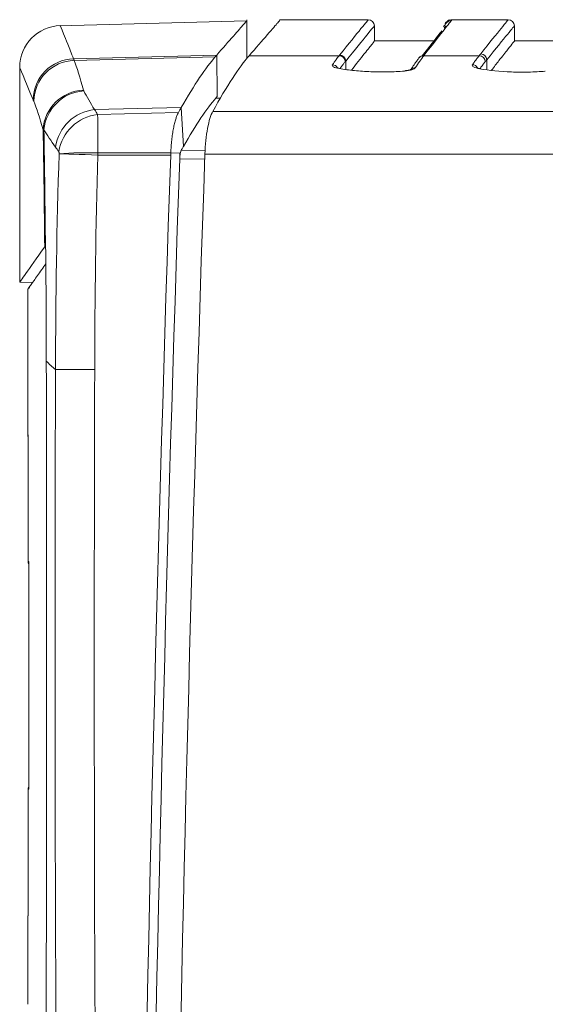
# Model space of a CAD drawing. Header units: millimetres. Extents: x 97 to 538, y 57 to 365.
# Tile 25 of 44: x 343 to 360, y 270 to 302. Entities that reach past the tile are written whole.
import ezdxf

# ---------------------------------------------------------------- set-up
doc = ezdxf.new("R2010")
doc.units = ezdxf.units.MM

msp = doc.modelspace()

# ---------------------------------------------------------------- linework, layer by layer
at = {"color": 7, "linetype": 'Continuous', "lineweight": 15}
for p, q in [((349.881, 301.619), (343.789, 301.46)), ((349.881, 300.381), (349.881, 301.654)), ((353.82, 301.651), (350.944, 301.651)), ((354.02, 301.455), (354.028, 300.972)), ((356.337, 301.455), (356.281, 301.384)), ((356.537, 301.651), (356.506, 301.649)), ((358.363, 301.651), (356.537, 301.651)), ((358.563, 301.455), (358.571, 300.972)), ((355.957, 300.972), (354.028, 300.972)), ((360.545, 300.972), (358.571, 300.972)), ((344.258, 300.387), (348.904, 300.507)), ((344.278, 300.336), (348.859, 300.454)), ((348.904, 300.507), (348.923, 299.162)), ((352.877, 300.487), (349.958, 300.487)), ((357.42, 300.487), (355.623, 300.487)), ((342.511, 293.138), (342.511, 300.111)), ((353.09, 300.312), (353.095, 300.038)), ((357.667, 300.354), (357.672, 300.032)), ((348.877, 299.111), (349.032, 299.108)), ((344.939, 298.739), (347.754, 298.807)), ((345.039, 298.582), (347.662, 298.646)), ((347.754, 298.807), (347.826, 297.547)), ((388.087, 298.68), (348.776, 298.68)), ((345.051, 297.332), (347.412, 297.335)), ((347.41, 297.266), (345.051, 297.265)), ((347.412, 297.335), (347.714, 297.325)), ((347.706, 297.263), (347.702, 297.145)), ((347.753, 297.421), (348.529, 297.412)), ((348.521, 297.299), (388.094, 297.299)), ((348.515, 297.136), (347.702, 297.145)), ((342.929, 293.131), (342.511, 293.138)), ((342.773, 288.192), (342.773, 292.91)), ((343.375, 290.616), (343.375, 290.585)), ((342.781, 288.175), (342.78, 288.192)), ((342.785, 287.792), (342.785, 284.082)), ((342.803, 284.055), (342.801, 284.082)), ((342.808, 283.682), (342.808, 277.102)), ((342.785, 276.703), (342.785, 272.992)), ((342.773, 269.728), (342.773, 272.593)), ((342.78, 272.593), (342.782, 272.618))]:
    msp.add_line(p, q, dxfattribs=at)
at = {"color": 7, "linetype": 'Continuous', "lineweight": 15, "flags": 128}
for points in [[(359.55, 299.99), (359.553, 299.99), (359.566, 299.983)], [(343.792, 297.305), (343.867, 297.303), (343.973, 297.3), (344.106, 297.295), (344.264, 297.29), (344.441, 297.285), (344.635, 297.279), (344.84, 297.272), (345.051, 297.265)], [(342.773, 288.192), (342.777, 288.152), (342.779, 288.142)]]:
    msp.add_lwpolyline(points, dxfattribs=at)
at = {"color": 7, "linetype": 'Continuous', "lineweight": 15}
for centre, radius, start, end in [((343.861, 300.111), 1.35, 91.5, 180), ((353.82, 301.451), 0.2, 1, 90), ((358.363, 301.451), 0.2, 1, 90), ((352.871, 300.283), 0.204, 2.8516, 88.4471), ((352.887, 300.302), 0.203, 2.8205, 88.4801), ((355.617, 300.294), 0.193, 88.3025, 141.8633), ((355.623, 300.301), 0.193, 88.3148, 141.6532), ((357.414, 300.283), 0.204, 2.8512, 88.4454), ((357.464, 300.344), 0.203, 2.7558, 88.5277), ((344.303, 299.031), 1.357, 91.9139, 178.8954), ((344.324, 298.98), 1.357, 91.9319, 178.8443), ((352.651, 299.986), 0.207, 32.3963, 87.7643), ((357.194, 299.987), 0.207, 32.3776, 87.783), ((355.34, 299.904), 0.191, 87.3404, 135.9247), ((344.629, 298.009), 1.359, 92.0125, 176.8251), ((344.687, 297.952), 1.397, 94.0134, 174.5109), ((345.097, 297.306), 1.442, 96.276, 171.2809), ((345.213, 297.139), 1.454, 96.8695, 170.5083), ((344.641, 285.287), 12.052, 88.052, 94.0426), ((2516.341, 222.915), 2169.096, 178.034784, 179.990717), ((345.197, 292.288), 2.494, 223.0851, 232.3487), ((342.985, 284.082), 0.2, 180, 206.1871), ((342.985, 284.082), 0.2, 180.0037, 205.4882), ((342.984, 276.703), 0.2, 154.5487, 180.0026)]:
    msp.add_arc(centre, radius, start, end, dxfattribs=at)
for points, knots in [([(343.825, 301.461), (343.825, 301.461), (343.862, 301.371), (343.971, 301.102), (344.016, 300.99), (344.097, 300.789), (344.126, 300.717), (344.189, 300.56), (344.222, 300.476), (344.258, 300.387)], [0, 0, 0, 0, 0.5, 0.5, 0.75, 0.75, 0.875, 0.875, 1, 1, 1, 1]), ([(348.904, 300.507), (349.099, 300.728), (349.487, 301.171), (349.815, 301.545), (349.859, 301.594), (349.88, 301.619)], [0, 0, 0, 0, 0.333851, 0.667373, 1, 1, 1, 1]), ([(349.958, 300.487), (350.17, 300.731), (350.593, 301.221), (350.92, 301.596), (350.937, 301.616), (350.944, 301.625)], [0, 0, 0, 0, 0.356027, 0.712039, 1, 1, 1, 1]), ([(352.892, 300.506), (353.198, 300.884), (353.43, 301.171), (353.741, 301.555), (353.82, 301.651), (353.82, 301.651)], [0, 0, 0, 0, 0.5, 0.5, 1, 1, 1, 1]), ([(354.02, 301.455), (354.02, 301.455), (353.941, 301.359), (353.629, 300.976), (353.396, 300.69), (353.09, 300.312)], [0, 0, 0, 0, 0.5, 0.5, 1, 1, 1, 1]), ([(356.537, 301.651), (356.537, 301.651), (356.461, 301.554), (356.156, 301.166), (355.928, 300.877), (355.629, 300.494)], [0, 0, 0, 0, 0.5, 0.5, 1, 1, 1, 1]), ([(356.532, 301.642), (356.523, 301.643), (356.463, 301.653), (356.425, 301.598), (356.37, 301.567), (356.333, 301.513), (356.282, 301.452), (356.259, 301.425)], [0, 0, 0, 0, 0.02501, 0.170344, 0.356093, 0.709292, 1, 1, 1, 1]), ([(356.488, 301.641), (356.481, 301.643), (356.422, 301.653), (356.385, 301.592), (356.342, 301.568), (356.323, 301.539), (356.312, 301.523)], [0, 0, 0, 0, 0.029855, 0.274657, 0.570214, 1, 1, 1, 1]), ([(357.469, 300.548), (357.764, 300.913), (357.987, 301.189), (358.287, 301.558), (358.363, 301.651), (358.363, 301.651)], [0, 0, 0, 0, 0.5, 0.5, 1, 1, 1, 1]), ([(358.563, 301.455), (358.563, 301.455), (358.487, 301.362), (358.186, 300.993), (357.962, 300.718), (357.667, 300.354)], [0, 0, 0, 0, 0.5, 0.5, 1, 1, 1, 1]), ([(355.575, 300.484), (355.685, 300.625), (355.954, 300.968), (356.166, 301.237), (356.204, 301.285), (356.209, 301.292)], [0, 0, 0, 0, 0.3742753, 0.9161824, 1, 1, 1, 1]), ([(353.275, 300.014), (353.427, 300.208), (353.738, 300.604), (353.976, 300.905), (354.011, 300.949), (354.028, 300.972)], [0, 0, 0, 0, 0.3215682, 0.6599723, 1, 1, 1, 1]), ([(357.816, 300.013), (357.902, 300.122), (358.123, 300.403), (358.358, 300.701), (358.539, 300.93), (358.56, 300.958), (358.571, 300.972)], [0, 0, 0, 0, 0.173458, 0.446923, 0.723008, 1, 1, 1, 1]), ([(352.659, 300.192), (352.679, 300.222), (352.7, 300.251), (352.72, 300.279), (352.74, 300.307), (352.76, 300.334), (352.779, 300.361), (352.812, 300.405), (352.845, 300.447), (352.877, 300.487)], [0, 0, 0, 0, 0.000398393, 0.000398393, 0.000398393, 0.000796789, 0.000796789, 0.000796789, 0.001471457, 0.001471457, 0.001471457, 0.001471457]), ([(357.202, 300.193), (357.226, 300.227), (357.249, 300.261), (357.272, 300.293), (357.298, 300.328), (357.323, 300.362), (357.347, 300.394), (357.372, 300.426), (357.396, 300.457), (357.42, 300.487)], [0, 0, 0, 0, 0.00045961, 0.00045961, 0.00045961, 0.000963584, 0.000963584, 0.000963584, 0.001467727, 0.001467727, 0.001467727, 0.001467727]), ([(344.258, 300.387), (344.258, 300.387), (344.258, 300.387), (344.258, 300.387), (344.261, 300.379), (344.264, 300.371), (344.268, 300.363), (344.269, 300.359), (344.271, 300.354), (344.273, 300.35), (344.275, 300.345), (344.277, 300.341), (344.278, 300.336), (344.278, 300.336), (344.278, 300.336), (344.278, 300.336)], [-0.00000006, -0.00000006, -0.00000006, -0.00000006, 0, 0, 0, 0.0001424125, 0.0001424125, 0.0001424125, 0.0002209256, 0.0002209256, 0.0002209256, 0.0002993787, 0.0002993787, 0.0002993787, 0.0002994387, 0.0002994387, 0.0002994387, 0.0002994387]), ([(352.883, 300.068), (352.799, 300.082), (352.734, 300.102), (352.656, 300.145), (352.643, 300.169), (352.659, 300.192)], [0, 0, 0, 0, 0.5, 0.5, 1, 1, 1, 1]), ([(352.92, 300.071), (352.901, 300.074), (352.851, 300.082), (352.811, 300.095), (352.791, 300.105), (352.794, 300.103), (352.794, 300.103)], [0, 0, 0, 0, 0.252408, 0.66832, 0.960173, 1, 1, 1, 1]), ([(353.074, 300.293), (353.056, 300.27), (353.018, 300.222), (352.963, 300.15), (352.925, 300.097), (352.908, 300.073)], [0, 0, 0, 0, 0.350933, 0.701866, 1, 1, 1, 1]), ([(353.09, 300.312), (353.09, 300.312), (353.09, 300.312), (353.09, 300.312), (353.085, 300.306), (353.08, 300.3), (353.074, 300.293)], [-0.00000006, -0.00000006, -0.00000006, -0.00000006, 0, 0, 0, 0.000110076, 0.000110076, 0.000110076, 0.000110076]), ([(355.466, 300.412), (355.446, 300.387), (355.363, 300.283), (355.274, 300.143), (355.206, 300.038)], [0, 0, 0, 0, 0.243376, 1, 1, 1, 1]), ([(355.472, 300.421), (355.47, 300.419), (355.468, 300.416), (355.466, 300.414), (355.466, 300.413)], [0, 0, 0, 0, 0.699984, 1, 1, 1, 1]), ([(357.436, 300.063), (357.348, 300.078), (357.28, 300.098), (357.199, 300.144), (357.186, 300.169), (357.202, 300.193)], [0, 0, 0, 0, 0.5, 0.5, 1, 1, 1, 1]), ([(357.473, 300.067), (357.453, 300.07), (357.401, 300.078), (357.358, 300.092), (357.336, 300.103), (357.339, 300.101), (357.339, 300.1)], [0, 0, 0, 0, 0.248726, 0.653806, 0.947885, 1, 1, 1, 1]), ([(357.617, 300.293), (357.596, 300.266), (357.55, 300.208), (357.493, 300.134), (357.458, 300.084), (357.449, 300.071)], [0, 0, 0, 0, 0.399261, 0.839977, 1, 1, 1, 1]), ([(357.667, 300.354), (357.667, 300.354), (357.667, 300.354), (357.667, 300.354), (357.651, 300.334), (357.634, 300.314), (357.617, 300.293)], [-0.00000006, -0.00000006, -0.00000006, -0.00000006, 0, 0, 0, 0.0003531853, 0.0003531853, 0.0003531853, 0.0003531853]), ([(354.995, 299.989), (354.818, 299.975), (354.638, 299.966), (354.275, 299.958), (354.088, 299.959), (353.723, 299.973), (353.546, 299.986), (353.202, 300.02), (353.037, 300.042), (352.883, 300.068)], [0, 0, 0, 0, 0.25, 0.25, 0.5, 0.5, 0.75, 0.75, 1, 1, 1, 1]), ([(355.348, 300.094), (355.333, 300.071), (355.293, 300.049), (355.17, 300.011), (355.088, 299.997), (354.995, 299.989)], [0, 0, 0, 0, 0.5, 0.5, 1, 1, 1, 1]), ([(355.191, 300.021), (355.195, 300.027), (355.207, 300.041), (355.214, 300.044), (355.207, 300.04), (355.176, 300.028), (355.11, 300.011), (355.042, 300.002), (355.004, 299.998)], [0, 0, 0, 0, 0.07712, 0.202643, 0.329237, 0.501374, 0.72352, 1, 1, 1, 1]), ([(359.566, 299.983), (359.388, 299.969), (359.206, 299.96), (358.837, 299.952), (358.648, 299.953), (358.1, 299.975), (357.745, 300.011), (357.436, 300.063)], [0, 0, 0, 0, 0.25, 0.25, 0.5, 0.5, 1, 1, 1, 1]), ([(342.967, 299.007), (342.965, 299.012), (342.963, 299.016), (342.962, 299.02), (342.96, 299.025), (342.958, 299.029), (342.956, 299.033), (342.953, 299.041), (342.95, 299.049), (342.947, 299.057)], [0, 0, 0, 0, 0.0000776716, 0.0000776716, 0.0000776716, 0.0001553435, 0.0001553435, 0.0001553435, 0.0002962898, 0.0002962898, 0.0002962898, 0.0002962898]), ([(344.939, 298.739), (344.939, 298.739), (344.939, 298.739), (344.939, 298.739), (344.948, 298.725), (344.957, 298.711), (344.966, 298.697), (344.975, 298.682), (344.984, 298.668), (344.993, 298.654), (345.008, 298.63), (345.023, 298.606), (345.039, 298.582), (345.039, 298.582), (345.039, 298.582), (345.039, 298.582)], [-0.00000006, -0.00000006, -0.00000006, -0.00000006, 0, 0, 0, 0.0001180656, 0.0001180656, 0.0001180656, 0.0002361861, 0.0002361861, 0.0002361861, 0.000430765, 0.000430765, 0.000430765, 0.000430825, 0.000430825, 0.000430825, 0.000430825]), ([(345.039, 298.582), (345.041, 298.531), (345.043, 298.462), (345.045, 298.292), (345.047, 298.195), (345.049, 297.973), (345.05, 297.854), (345.051, 297.6), (345.051, 297.466), (345.051, 297.332)], [0, 0, 0, 0, 0.25, 0.25, 0.5, 0.5, 0.75, 0.75, 1, 1, 1, 1]), ([(347.662, 298.646), (347.654, 298.629), (347.637, 298.597), (347.613, 298.541), (347.593, 298.487), (347.567, 298.406), (347.535, 298.291), (347.499, 298.127), (347.469, 297.948), (347.444, 297.752), (347.424, 297.546), (347.416, 297.405), (347.412, 297.335)], [0, 0, 0, 0, 0.073485, 0.139991, 0.198843, 0.249689, 0.379889, 0.499546, 0.625215, 0.750659, 0.875624, 1, 1, 1, 1]), ([(348.521, 297.299), (348.526, 297.449), (348.536, 297.594), (348.566, 297.876), (348.585, 298.009), (348.653, 298.374), (348.712, 298.566), (348.776, 298.68)], [0, 0, 0, 0, 0.25, 0.25, 0.5, 0.5, 1, 1, 1, 1]), ([(343.792, 297.309), (343.792, 297.315), (343.792, 297.321), (343.791, 297.327), (343.791, 297.336), (343.79, 297.344), (343.789, 297.351), (343.787, 297.357), (343.786, 297.363), (343.784, 297.368), (343.783, 297.372), (343.781, 297.376), (343.779, 297.379)], [0, 0, 0, 0, 0.00001851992, 0.00001851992, 0.00001851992, 0.0000455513, 0.0000455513, 0.0000455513, 0.00006925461, 0.00006925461, 0.00006925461, 0.00009336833, 0.00009336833, 0.00009336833, 0.00009336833]), ([(345.051, 297.332), (345.051, 297.332), (345.051, 297.332), (345.051, 297.332), (345.051, 297.327), (345.051, 297.321), (345.051, 297.316), (345.051, 297.31), (345.051, 297.304), (345.051, 297.299), (345.051, 297.288), (345.051, 297.277), (345.051, 297.266), (345.051, 297.266), (345.051, 297.265), (345.051, 297.265)], [-0.00000006, -0.00000006, -0.00000006, -0.00000006, 0, 0, 0, 0.00001654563, 0.00001654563, 0.00001654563, 0.00003326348, 0.00003326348, 0.00003326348, 0.00006654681, 0.00006654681, 0.00006654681, 0.00006660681, 0.00006660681, 0.00006660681, 0.00006660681]), ([(347.753, 297.421), (347.74, 297.398), (347.728, 297.36), (347.71, 297.264), (347.704, 297.204), (347.702, 297.145)], [0, 0, 0, 0, 0.5, 0.5, 1, 1, 1, 1]), ([(347.706, 297.263), (347.707, 297.277), (347.709, 297.29), (347.711, 297.303), (347.712, 297.31), (347.713, 297.318), (347.714, 297.325)], [0, 0, 0, 0, 0.00004172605, 0.00004172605, 0.00004172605, 0.00006713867, 0.00006713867, 0.00006713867, 0.00006713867]), ([(347.753, 297.421), (347.762, 297.437), (347.77, 297.452), (347.779, 297.468), (347.787, 297.481), (347.795, 297.494), (347.803, 297.508), (347.81, 297.521), (347.818, 297.534), (347.826, 297.547)], [0.0000916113, 0.0000916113, 0.0000916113, 0.0000916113, 0.0002150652, 0.0002150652, 0.0002150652, 0.0003226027, 0.0003226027, 0.0003226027, 0.000430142, 0.000430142, 0.000430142, 0.000430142]), ([(343.322, 294.291), (343.053, 293.908), (342.85, 293.62), (342.579, 293.235), (342.511, 293.138), (342.511, 293.138)], [0, 0, 0, 0, 0.5, 0.5, 1, 1, 1, 1]), ([(343.359, 293.74), (343.314, 293.677), (343.149, 293.442), (342.965, 293.182), (342.802, 292.95), (342.783, 292.924), (342.773, 292.91)], [0, 0, 0, 0, 0.108768, 0.404699, 0.7021, 1, 1, 1, 1]), ([(342.773, 292.91), (342.78, 292.92), (342.792, 292.937), (342.889, 293.074), (342.929, 293.131)], [0, 0, 0, 0, 0.587415, 1, 1, 1, 1]), ([(344.06, 240.414), (343.86, 248.729), (343.76, 257.046), (343.654, 273.679), (343.646, 281.997), (343.673, 290.314)], [0, 0, 0, 0, 0.5, 0.5, 1, 1, 1, 1]), ([(343.673, 290.314), (343.71, 290.314), (343.769, 290.314), (343.928, 290.313), (344.026, 290.313), (344.254, 290.313), (344.381, 290.313), (344.655, 290.312), (344.8, 290.312), (344.945, 290.311)], [0, 0, 0, 0, 0.25, 0.25, 0.5, 0.5, 0.75, 0.75, 1, 1, 1, 1]), ([(344.945, 290.311), (344.92, 281.999), (344.927, 273.687), (345.022, 257.064), (345.112, 248.752), (345.294, 240.442)], [0, 0, 0, 0, 0.5, 0.5, 1, 1, 1, 1]), ([(342.782, 288.146), (342.782, 288.155), (342.781, 288.187), (342.781, 288.19), (342.78, 288.192)], [0, 0, 0, 0, 0.262225, 1, 1, 1, 1]), ([(342.781, 288.175), (342.781, 288.175), (342.781, 288.176), (342.782, 288.169), (342.782, 288.155), (342.782, 288.146)], [0, 0, 0, 0, 0.032307, 0.370965, 1, 1, 1, 1]), ([(342.785, 287.792), (342.785, 287.822), (342.784, 287.896), (342.784, 288.007), (342.783, 288.101), (342.782, 288.134), (342.782, 288.146)], [0, 0, 0, 0, 0.1988961, 0.5015251, 0.8044618, 1, 1, 1, 1]), ([(342.785, 284.082), (342.787, 284.082), (342.789, 284.082), (342.792, 284.082), (342.794, 284.082), (342.796, 284.082), (342.798, 284.082), (342.799, 284.082), (342.8, 284.082), (342.801, 284.082)], [0, 0, 0, 0, 0.000558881, 0.000558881, 0.000558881, 0.000963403, 0.000963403, 0.000963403, 0.001138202, 0.001138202, 0.001138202, 0.001138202]), ([(342.808, 283.682), (342.808, 283.788), (342.807, 283.892), (342.805, 284.039), (342.803, 284.082), (342.801, 284.082)], [0, 0, 0, 0, 0.5, 0.5, 1, 1, 1, 1]), ([(342.803, 284.056), (342.803, 284.056), (342.803, 284.055), (342.804, 284.039), (342.805, 283.994), (342.807, 283.904), (342.808, 283.791), (342.808, 283.713), (342.808, 283.682)], [0, 0, 0, 0, 0.040723, 0.14432, 0.321217, 0.564529, 0.831571, 1, 1, 1, 1]), ([(342.801, 276.703), (342.801, 276.705), (342.803, 276.709), (342.805, 276.758), (342.806, 276.831), (342.807, 276.891), (342.807, 276.911)], [0, 0, 0, 0, 0.2093045, 0.5256162, 0.8416959, 1, 1, 1, 1]), ([(342.807, 276.911), (342.807, 276.872), (342.806, 276.799), (342.804, 276.747), (342.803, 276.727), (342.803, 276.729), (342.803, 276.729)], [0, 0, 0, 0, 0.419011, 0.782484, 0.977321, 1, 1, 1, 1]), ([(342.807, 276.911), (342.807, 276.93), (342.808, 276.988), (342.808, 277.056), (342.808, 277.102)], [0, 0, 0, 0, 0.333087, 1, 1, 1, 1]), ([(342.801, 276.703), (342.8, 276.703), (342.799, 276.703), (342.798, 276.703), (342.796, 276.703), (342.794, 276.703), (342.792, 276.703), (342.789, 276.703), (342.787, 276.703), (342.785, 276.703)], [0, 0, 0, 0, 0.000174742, 0.000174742, 0.000174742, 0.000579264, 0.000579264, 0.000579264, 0.001138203, 0.001138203, 0.001138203, 0.001138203]), ([(342.782, 272.625), (342.782, 272.633), (342.783, 272.657), (342.784, 272.739), (342.784, 272.857), (342.784, 272.947), (342.785, 272.992)], [0, 0, 0, 0, 0.15755, 0.438329, 0.719199, 1, 1, 1, 1]), ([(342.78, 272.593), (342.781, 272.594), (342.781, 272.595), (342.782, 272.616), (342.782, 272.625)], [0, 0, 0, 0, 0.60054, 1, 1, 1, 1]), ([(342.782, 272.625), (342.782, 272.618), (342.781, 272.609), (342.781, 272.61), (342.781, 272.61)], [0, 0, 0, 0, 0.859483, 1, 1, 1, 1])]:
    msp.add_open_spline(points, degree=3, knots=knots, dxfattribs=at)
for points in [[(347.754, 298.807), (348.176, 299.548), (348.551, 300.103), (348.859, 300.454)], [(348.776, 298.68), (349.233, 299.504), (349.632, 300.109), (349.958, 300.487)], [(348.859, 300.454), (348.874, 300.472), (348.889, 300.49), (348.904, 300.507)], [(352.877, 300.487), (352.882, 300.493), (352.887, 300.499), (352.892, 300.506)], [(355.623, 300.487), (355.537, 300.376), (355.445, 300.245), (355.348, 300.094)], [(355.629, 300.494), (355.627, 300.492), (355.625, 300.489), (355.623, 300.487)], [(357.42, 300.487), (357.436, 300.507), (357.453, 300.528), (357.469, 300.548)], [(342.947, 299.057), (342.658, 299.759), (342.511, 300.111), (342.511, 300.111)], [(344.278, 300.336), (344.368, 300.106), (344.469, 299.782), (344.581, 299.367)], [(344.581, 299.367), (344.583, 299.36), (344.586, 299.353), (344.589, 299.345)], [(344.589, 299.345), (344.686, 299.159), (344.803, 298.957), (344.939, 298.739)], [(348.877, 299.111), (348.893, 299.128), (348.908, 299.145), (348.923, 299.162)], [(343.272, 298.084), (343.159, 298.479), (343.057, 298.788), (342.967, 299.007)], [(348.877, 299.111), (348.585, 298.777), (348.228, 298.25), (347.826, 297.547)], [(347.662, 298.646), (347.693, 298.701), (347.723, 298.755), (347.754, 298.807)], [(343.297, 298.086), (343.286, 298.085), (343.277, 298.085), (343.272, 298.084)], [(343.322, 294.291), (343.31, 295.562), (343.293, 296.828), (343.272, 298.084)], [(343.297, 298.086), (343.318, 296.836), (343.334, 295.578), (343.346, 294.314)], [(343.672, 297.525), (343.526, 297.728), (343.4, 297.915), (343.297, 298.086)], [(343.779, 297.379), (343.742, 297.428), (343.706, 297.477), (343.672, 297.525)], [(343.673, 290.314), (343.679, 292.645), (343.711, 294.976), (343.792, 297.305)], [(343.792, 297.305), (343.792, 297.307), (343.792, 297.308), (343.792, 297.309)], [(345.051, 297.265), (344.977, 294.948), (344.949, 292.63), (344.945, 290.311)], [(347.41, 297.266), (345.737, 247.969), (345.747, 198.62), (347.438, 149.324)], [(347.412, 297.335), (347.411, 297.312), (347.41, 297.289), (347.41, 297.266)], [(347.73, 149.445), (346.045, 198.66), (346.035, 247.932), (347.702, 297.145)], [(343.346, 294.314), (343.335, 294.306), (343.327, 294.299), (343.322, 294.291)], [(343.346, 294.314), (343.348, 294.316), (343.351, 294.318), (343.354, 294.32)], [(343.354, 294.32), (343.366, 293.089), (343.373, 291.853), (343.375, 290.616)], [(343.375, 290.585), (343.406, 274.167), (343.354, 257.738), (343.239, 241.37)], [(343.673, 290.314), (343.673, 290.314), (343.673, 290.314), (343.673, 290.314)], [(342.773, 288.192), (342.773, 288.192), (342.775, 288.192), (342.78, 288.192)], [(342.78, 272.593), (342.775, 272.593), (342.773, 272.593), (342.773, 272.593)]]:
    msp.add_open_spline(points, degree=3, dxfattribs=at)

doc.saveas('drawing.dxf')
